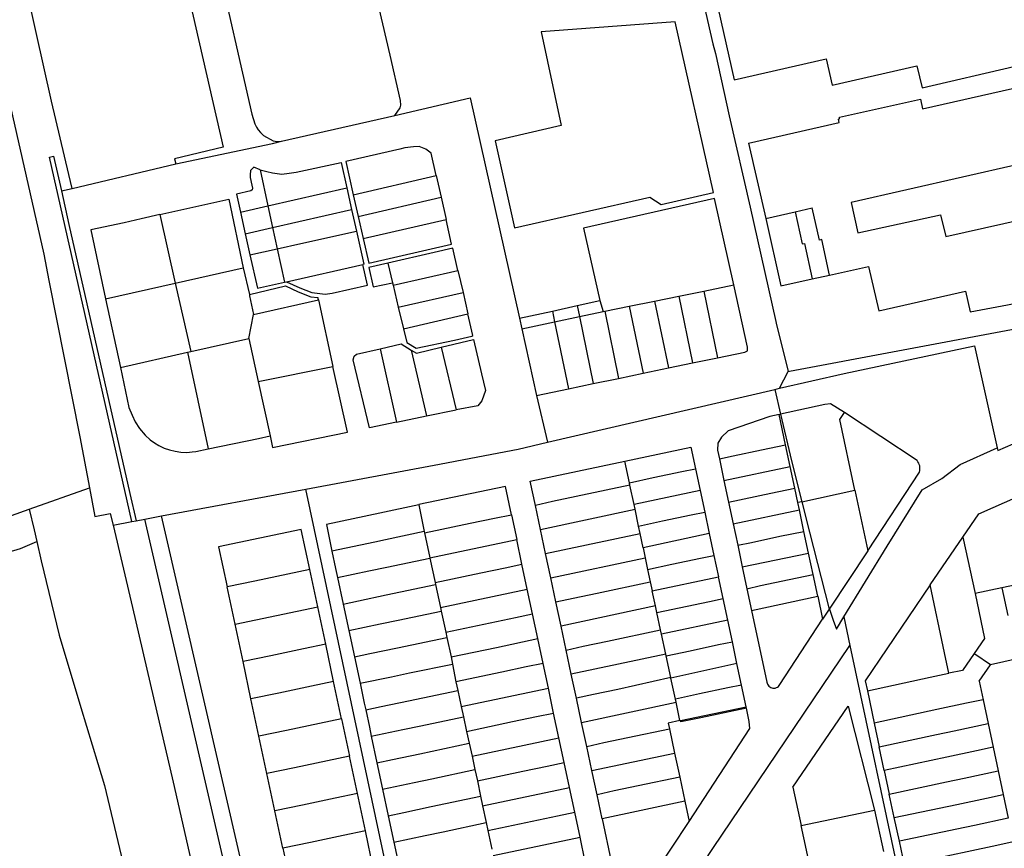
# Model space of a CAD drawing. Header units: inches. Extents: x 210911 to 224988, y 571697 to 586201.
# Tile 97 of 256: x 220650 to 220999, y 574867 to 575161. Entities that reach past the tile are written whole.
import ezdxf

# ---------------------------------------------------------------- set-up
doc = ezdxf.new("R2010")
doc.units = ezdxf.units.IN
doc.header["$MEASUREMENT"] = 0

msp = doc.modelspace()

# ---------------------------------------------------------------- linework, layer by layer
for points in [[(220549.557, 575552.813), (220555.052, 575529.027), (220562.118, 575498.496), (220569.392, 575467.394), (220582.232, 575412.036), (220588.582, 575384.225), (220601.588, 575327.387), (220609.189, 575293.746), (220618.478, 575253.379), (220633.311, 575188.511), (220639.881, 575159.65), (220647.333, 575126.589), (220658.498, 575077.477), (220660.287, 575068.117), (220671.218, 575012.648), (220674.678, 574994.515)], [(220833.452, 575427.524), (220837.175, 575411.087), (220841.841, 575390.381), (220855.006, 575331.968), (220863.552, 575293.755), (220872.584, 575253.369), (220879.101, 575225.996), (220885.605, 575197.338), (220895.851, 575152.148), (220896.8, 575148.616), (220901.726, 575126.559), (220909.182, 575094.12), (220918.209, 575053.557), (220918.349, 575052.99), (220922.641, 575035.787)], [(220783.068, 575126.653), (220784.91, 575129.335), (220785.187, 575130.28), (220785.053, 575131.945), (220781.381, 575148.123), (220776.237, 575170.398), (220771.202, 575192.749), (220761.678, 575233.863), (220735.28, 575227.728), (220742.738, 575195.812), (220717.612, 575190.414), (220719.661, 575182.899), (220732.262, 575127.143), (220733.321, 575123.752), (220733.939, 575122.462), (220734.503, 575121.524), (220735.371, 575120.573), (220736.492, 575119.54), (220739.843, 575117.703), (220741.268, 575117.439), (220742.87, 575117.53)], [(220895.853, 575173.059), (220903.467, 575139.348), (220936.153, 575146.763), (220938.301, 575137.429), (220968.29, 575144.332), (220970.19, 575136.44), (221002.757, 575144.04), (221004.076, 575138.241), (221030.219, 575144.141), (221019.793, 575189.376)], [(220668.545, 575100.767), (220667.335, 575105.736), (220661.26, 575131.747), (220650.159, 575181.722), (220677.593, 575187.921), (220681.151, 575172.526), (220707.643, 575179.03), (220722.111, 575115.439), (220704.862, 575111.327), (220705.293, 575109.496)], [(220842.096, 575123.113), (220818.632, 575117.63), (220825.516, 575086.836), (220873.581, 575097.696), (220877.593, 575095.08), (220896.137, 575099.28), (220882.529, 575159.863)], [(220882.529, 575159.863), (220835.007, 575156.349), (220842.096, 575123.113)], [(220908.61, 575116.89), (220940.716, 575124.214), (220940.45, 575125.394), (220940.888, 575125.501), (220940.794, 575126.1), (220969.553, 575132.401), (220970.343, 575128.981), (221030.542, 575142.641)], [(221030.542, 575142.641), (221037.929, 575108.514), (221006.232, 575101.472), (221004.232, 575109.215), (220944.94, 575095.735), (220947.335, 575084.981), (220976.733, 575091.45), (220978.57, 575083.701), (221040.369, 575097.607), (221046.211, 575071.548)], [(220783.068, 575126.653), (220809.766, 575132.946), (220827.305, 575054.704)], [(220742.87, 575117.53), (220783.068, 575126.653)], [(220705.293, 575109.496), (220739.651, 575116.77), (220742.87, 575117.53)], [(220797.757, 575105.305), (220795.91, 575113.34), (220794.064, 575114.716), (220791.639, 575115.61), (220789.662, 575115.55), (220786.652, 575115.151), (220784.846, 575114.755), (220765.652, 575110.313), (220768.328, 575098.559)], [(220908.61, 575116.89), (220914.671, 575090.06)], [(220689.72, 574982.537), (220660.469, 575111.916), (220661.872, 575112.19), (220664.725, 575099.957)], [(220668.545, 575100.767), (220705.293, 575109.496)], [(220735.219, 575107.364), (220733.021, 575108.354), (220731.879, 575107.156), (220731.691, 575105.622), (220731.726, 575104.604), (220732.307, 575101.983), (220732.595, 575100.883), (220732.382, 575100.309), (220731.906, 575099.875), (220726.86, 575098.734), (220728.279, 575092.337)], [(220735.219, 575107.364), (220737.589, 575106.823), (220739.589, 575106.345), (220742.109, 575106.007), (220742.851, 575105.88), (220744.751, 575106.049), (220748.055, 575106.493), (220763.977, 575109.979), (220765.976, 575101.016)], [(220735.219, 575107.364), (220737.996, 575094.587)], [(220768.328, 575098.559), (220797.757, 575105.305)], [(220797.757, 575105.305), (220799.465, 575097.646)], [(220664.725, 575099.957), (220668.545, 575100.767)], [(220737.996, 575094.587), (220765.976, 575101.016)], [(220765.976, 575101.016), (220767.697, 575093.3)], [(220664.725, 575099.957), (220667.43, 575087.992), (220673.707, 575059.869), (220681.48, 575025.894), (220689.044, 574992.488), (220691.302, 574982.832)], [(220768.328, 575098.559), (220770.09, 575090.824)], [(220770.09, 575090.824), (220799.465, 575097.646)], [(220799.465, 575097.646), (220801.226, 575089.707)], [(220903.414, 575066.511), (220896.521, 575097.206), (220850.004, 575086.644), (220855.842, 575060.966)], [(220699.719, 575091.464), (220724.113, 575096.978), (220729.252, 575072.593)], [(220728.279, 575092.337), (220737.996, 575094.587)], [(220737.996, 575094.587), (220739.663, 575086.923)], [(220925.136, 575092.472), (220931.176, 575093.864)], [(220937.329, 575070.036), (220934.545, 575082.604), (220933.715, 575082.399), (220931.176, 575093.864)], [(220699.719, 575091.464), (220693.001, 575089.94), (220686.953, 575088.592), (220675.227, 575086.043), (220680.441, 575061.626)], [(220699.719, 575091.464), (220705.16, 575067.204)], [(220728.279, 575092.337), (220729.969, 575084.716)], [(220739.663, 575086.923), (220767.697, 575093.3)], [(220767.697, 575093.3), (220769.409, 575085.628)], [(220770.09, 575090.824), (220771.873, 575082.99)], [(220914.671, 575090.06), (220925.136, 575092.472)], [(220925.136, 575092.472), (220927.651, 575081.115), (220928.411, 575081.283), (220931.205, 575068.668)], [(220729.969, 575084.716), (220739.663, 575086.923)], [(220739.663, 575086.923), (220741.313, 575079.329)], [(220771.873, 575082.99), (220801.226, 575089.707)], [(220771.873, 575082.99), (220773.855, 575074.231), (220803.141, 575080.949), (220801.226, 575089.707)], [(220914.671, 575090.06), (220920.066, 575066.18), (220931.205, 575068.668)], [(220729.969, 575084.716), (220731.647, 575077.151)], [(220741.313, 575079.329), (220749.696, 575081.229), (220769.409, 575085.628)], [(220769.409, 575085.628), (220772.039, 575073.835), (220771.684, 575073.795)], [(220731.647, 575077.151), (220741.313, 575079.329)], [(220731.647, 575077.151), (220734.272, 575065.313), (220743.885, 575067.503)], [(220741.313, 575079.329), (220743.885, 575067.503)], [(220805.452, 575071.664), (220803.626, 575079.579), (220796.984, 575078.024), (220780.609, 575074.251)], [(220744.583, 575067.661), (220771.684, 575073.795)], [(220744.583, 575067.661), (220749.349, 575065.457), (220753.573, 575063.815), (220758.388, 575063.299), (220760.764, 575063.578), (220773.361, 575066.393), (220771.684, 575073.795)], [(220780.609, 575074.251), (220773.782, 575072.678)], [(220780.609, 575074.251), (220782.244, 575067.321)], [(220937.329, 575070.036), (220951.104, 575073.114), (220954.829, 575057.287), (220985.616, 575064.343), (220987.192, 575057.008), (221041.374, 575067.175)], [(220705.16, 575067.204), (220729.252, 575072.593)], [(220729.252, 575072.593), (220731.44, 575063.135)], [(220773.782, 575072.678), (220775.333, 575065.833), (220782.244, 575067.321)], [(220782.444, 575066.472), (220805.452, 575071.664)], [(220805.452, 575071.664), (220807.25, 575063.866)], [(220922.641, 575035.787), (220923.13, 575035.894), (221000.021, 575050.317), (221037.444, 575057.219), (221046.932, 575058.911), (221055.639, 575060.409), (221063.638, 575061.335), (221078.457, 575062.422), (221100.57, 575064.911), (221114.882, 575066.105), (221121.532, 575067.333), (221127.476, 575068.713), (221134.943, 575070.346)], [(220931.205, 575068.668), (220937.329, 575070.036)], [(220680.441, 575061.626), (220705.16, 575067.204)], [(220705.16, 575067.204), (220710.623, 575042.852)], [(220731.44, 575063.135), (220744.269, 575066.154), (220748.762, 575064.076), (220753.214, 575062.345), (220755.79, 575062.069)], [(220743.885, 575067.503), (220744.583, 575067.661)], [(220782.244, 575067.321), (220782.444, 575066.472)], [(220782.444, 575066.472), (220784.282, 575058.678)], [(220892.758, 575064.325), (220903.414, 575066.511)], [(220897.592, 575040.684), (220907.283, 575042.7), (220908.021, 575042.994), (220908.196, 575043.165), (220908.258, 575044.432), (220903.414, 575066.511)], [(220731.44, 575063.135), (220731.537, 575062.655)], [(220731.537, 575062.655), (220732.87, 575056.075)], [(220784.282, 575058.678), (220807.25, 575063.866)], [(220807.25, 575063.866), (220809.006, 575056.251)], [(220875.2, 575060.804), (220883.875, 575062.49)], [(220883.875, 575062.49), (220892.758, 575064.325)], [(220883.875, 575062.49), (220888.665, 575038.827)], [(220892.758, 575064.325), (220897.592, 575040.684)], [(220680.441, 575061.626), (220685.694, 575037.252)], [(220732.87, 575056.075), (220755.978, 575061.248)], [(220755.978, 575061.248), (220755.79, 575062.069)], [(220755.978, 575061.248), (220761.1, 575037.615)], [(220838.95, 575057.257), (220847.751, 575059.194)], [(220847.751, 575059.194), (220855.842, 575060.966)], [(220847.751, 575059.194), (220848.552, 575055.278)], [(220855.842, 575060.966), (220857.044, 575057.072)], [(220857.568, 575057.18), (220866.209, 575058.956)], [(220866.209, 575058.956), (220875.2, 575060.804)], [(220866.209, 575058.956), (220871.155, 575035.184)], [(220875.2, 575060.804), (220880.144, 575037.054)], [(220731.292, 575047.461), (220732.87, 575056.075)], [(220784.282, 575058.678), (220786.109, 575050.934)], [(220786.109, 575050.934), (220809.006, 575056.251)], [(220786.109, 575050.934), (220787.257, 575046.065), (220790.606, 575044.087), (220804.195, 575046.917), (220810.421, 575048.375), (220810.778, 575048.569), (220809.006, 575056.251)], [(220827.305, 575054.704), (220838.95, 575057.257)], [(220838.95, 575057.257), (220839.754, 575053.42)], [(220839.754, 575053.42), (220848.552, 575055.278)], [(220848.552, 575055.278), (220857.044, 575057.072)], [(220848.552, 575055.278), (220853.416, 575031.493)], [(220857.044, 575057.072), (220857.568, 575057.18)], [(220857.568, 575057.18), (220862.412, 575033.365)], [(220827.305, 575054.704), (220828.095, 575050.938)], [(220828.095, 575050.938), (220839.754, 575053.42)], [(220839.754, 575053.42), (220844.722, 575029.684)], [(220828.095, 575050.938), (220833.303, 575027.288)], [(220710.623, 575042.852), (220731.292, 575047.461)], [(220731.292, 575047.461), (220734.588, 575032.247)], [(220777.838, 575043.883), (220785.284, 575045.583), (220788.903, 575043.409)], [(220799.488, 575044.413), (220810.972, 575047.152), (220813.776, 575035.001), (220815.26, 575029.041), (220813.894, 575025.383), (220812.551, 575023.625), (220804.772, 575022.186)], [(220919.543, 575029.82), (220942.555, 575035.089), (220988.761, 575044.899), (220996.814, 575008.697)], [(220685.694, 575037.252), (220709.517, 575042.605)], [(220709.517, 575042.605), (220710.623, 575042.852)], [(220709.517, 575042.605), (220716.851, 575008.34)], [(220783.628, 575017.816), (220774.074, 575015.766), (220768.258, 575039.975), (220768.608, 575041.233), (220769.401, 575041.956), (220777.838, 575043.883)], [(220777.838, 575043.883), (220783.628, 575017.816)], [(220788.903, 575043.409), (220790.719, 575042.318), (220799.488, 575044.413)], [(220788.903, 575043.409), (220794.298, 575020.105)], [(220799.488, 575044.413), (220804.772, 575022.186)], [(220880.144, 575037.054), (220888.665, 575038.827)], [(220888.665, 575038.827), (220897.592, 575040.684)], [(220685.694, 575037.252), (220688.667, 575023.026), (220689.858, 575020.308), (220690.95, 575017.886), (220692.395, 575015.517), (220694.428, 575013.239), (220696.195, 575011.521), (220697.746, 575010.433), (220699.329, 575009.531), (220701.224, 575008.555), (220703.123, 575007.942), (220705.123, 575007.465), (220707.095, 575007.163), (220709.276, 575007.075), (220711.109, 575007.294), (220712.472, 575007.442), (220716.851, 575008.34)], [(220734.588, 575032.247), (220761.1, 575037.615)], [(220738.761, 575012.989), (220739.656, 575008.82), (220766.201, 575014.205), (220761.1, 575037.615)], [(220862.412, 575033.365), (220871.155, 575035.184)], [(220871.155, 575035.184), (220880.144, 575037.054)], [(220919.543, 575029.82), (220922.641, 575035.787)], [(220996.814, 575008.697), (220997.019, 575007.777), (221032.447, 575023.184), (221034.922, 575024.332), (221038.973, 575025.423), (221048.641, 575028.31), (221070.278, 575034.824), (221089.595, 574943.072), (221104.132, 574875.142)], [(220734.588, 575032.247), (220738.761, 575012.989)], [(220844.722, 575029.684), (220853.416, 575031.493)], [(220853.416, 575031.493), (220862.412, 575033.365)], [(220833.303, 575027.288), (220844.722, 575029.684)], [(220837.265, 575010.705), (220908.191, 575027.195), (220917.879, 575029.434)], [(220917.879, 575029.434), (220919.543, 575029.82)], [(220917.879, 575029.434), (220919.948, 575020.669)], [(220833.303, 575027.288), (220837.265, 575010.705)], [(220942.617, 575021.222), (220937.658, 575024.366), (220935.638, 575024.042), (220919.948, 575020.669)], [(220794.298, 575020.105), (220804.772, 575022.186)], [(220919.404, 575020.553), (220916.134, 575019.871), (220901.31, 575014.716), (220899.023, 575012.523), (220897.634, 575010.395), (220897.57, 575007.847), (220898.238, 575004.796)], [(220919.404, 575020.553), (220919.948, 575020.669)], [(220921.703, 575009.809), (220919.404, 575020.553)], [(220919.948, 575020.669), (220923.862, 575004.085), (220927.534, 574989.579)], [(220946.327, 574993.623), (220940.982, 575018.704), (220942.617, 575021.222)], [(220968.394, 575004.229), (220942.617, 575021.222)], [(220783.628, 575017.816), (220794.298, 575020.105)], [(220716.851, 575008.34), (220734.654, 575012.056), (220738.761, 575012.989)], [(220751.434, 574994.061), (220798.896, 575002.925), (220810.08, 575004.993), (220826.8, 575008.266), (220837.265, 575010.705)], [(220864.675, 575003.993), (220888.135, 575008.947), (220889.771, 575001.258)], [(220898.238, 575004.796), (220903.085, 575005.882), (220913.195, 575008.026), (220921.703, 575009.809)], [(220923.371, 575002.038), (220921.703, 575009.809)], [(220942.433, 574948.663), (220957.782, 574973.818), (220970.216, 574993.741), (220977.195, 574997.847), (220983.727, 575002.756), (220996.814, 575008.697)], [(220832.972, 574988.272), (220831.088, 574996.857), (220864.675, 575003.993)], [(220866.28, 574996.271), (220864.675, 575003.993)], [(220898.238, 575004.796), (220899.856, 574997.117)], [(220969.257, 575000.087), (220969.363, 575000.624), (220969.406, 575001.17), (220969.388, 575001.717), (220969.307, 575002.258), (220969.165, 575002.787), (220968.963, 575003.296), (220968.705, 575003.779), (220968.394, 575004.229)], [(220866.28, 574996.271), (220874.777, 574998.135), (220884.889, 575000.298), (220889.771, 575001.258)], [(220889.771, 575001.258), (220891.399, 574993.572)], [(220899.856, 574997.117), (220923.371, 575002.038)], [(220924.976, 574994.394), (220923.371, 575002.038)], [(220950.876, 574972.19), (220969.257, 575000.087)], [(220866.442, 574995.388), (220866.28, 574996.271)], [(220899.856, 574997.117), (220901.474, 574989.449)], [(220653.246, 574986.908), (220674.678, 574994.515)], [(220674.678, 574994.515), (220676.621, 574984.332), (220682.058, 574985.402), (220683.116, 574981.228)], [(220700.256, 574984.504), (220751.434, 574994.061)], [(220807.275, 574731.942), (220779.292, 574863.542), (220751.434, 574994.061)], [(220824.419, 574984.965), (220822.349, 574994.939), (220791.547, 574988.61), (220791.58, 574988.451)], [(220866.442, 574995.388), (220839.019, 574989.622), (220832.972, 574988.272)], [(220867.955, 574988.607), (220866.442, 574995.388)], [(220891.399, 574993.572), (220867.955, 574988.607)], [(220891.399, 574993.572), (220893.026, 574985.895)], [(220901.474, 574989.449), (220916.444, 574992.653), (220924.976, 574994.394)], [(220926.069, 574989.264), (220924.976, 574994.394)], [(220927.534, 574989.579), (220946.327, 574993.623)], [(220946.327, 574993.623), (220950.876, 574972.19)], [(220901.474, 574989.449), (220903.103, 574981.766)], [(220927.534, 574989.579), (220926.069, 574989.264)], [(220926.607, 574986.74), (220926.069, 574989.264)], [(220927.534, 574989.579), (220930.26, 574978.807), (220937.225, 574951.474)], [(220984.675, 574977.01), (220990.314, 574985.269), (221004.525, 574991.569), (221010.893, 574961.581)], [(220632.74, 574979.63), (220653.246, 574986.908)], [(220653.246, 574986.908), (220655.042, 574979.587), (220655.986, 574975.467)], [(220777.721, 574985.492), (220758.763, 574981.444), (220760.242, 574974.42), (220760.746, 574972.025)], [(220791.58, 574988.451), (220777.721, 574985.492)], [(220791.58, 574988.451), (220793.524, 574978.991)], [(220834.733, 574979.719), (220832.972, 574988.272)], [(220834.733, 574979.719), (220868.285, 574986.89)], [(220868.285, 574986.89), (220867.955, 574988.607)], [(220869.531, 574980.936), (220868.285, 574986.89)], [(220869.531, 574980.936), (220878.078, 574982.763), (220888.19, 574984.941), (220893.026, 574985.895)], [(220893.026, 574985.895), (220894.654, 574978.232)], [(220903.103, 574981.766), (220926.607, 574986.74)], [(220928.225, 574979.018), (220926.607, 574986.74)], [(220683.116, 574981.228), (220689.72, 574982.537)], [(220689.72, 574982.537), (220691.302, 574982.832)], [(220691.302, 574982.832), (220694.353, 574983.401)], [(220694.353, 574983.401), (220700.256, 574984.504)], [(220766.722, 574669.507), (220694.353, 574983.401)], [(220771.139, 574677.064), (220700.256, 574984.504)], [(220793.627, 574978.49), (220809.831, 574981.926), (220818.411, 574983.718), (220824.419, 574984.965)], [(220824.419, 574984.965), (220826.293, 574976.177)], [(220683.116, 574981.228), (220690.008, 574951.976), (220697.415, 574919.945), (220704.373, 574890.04), (220712.404, 574854.641), (220720.267, 574820.026), (220723.706, 574803.929), (220728.831, 574780.774), (220734.14, 574755.571)], [(220752.884, 574965.531), (220749.858, 574979.762), (220720.52, 574973.578), (220723.545, 574959.336)], [(220793.524, 574978.991), (220779.727, 574976.059), (220775.963, 574975.259), (220760.746, 574972.025)], [(220793.524, 574978.991), (220793.627, 574978.49)], [(220793.627, 574978.49), (220795.481, 574969.706)], [(220836.577, 574971.184), (220834.733, 574979.719)], [(220870.149, 574978.31), (220869.531, 574980.936)], [(220903.103, 574981.766), (220904.746, 574974.091)], [(220904.746, 574974.091), (220909.598, 574975.138), (220919.698, 574977.29), (220928.225, 574979.018)], [(220929.884, 574971.345), (220928.225, 574979.018)], [(220537.524, 574938.617), (220542.962, 574940.364), (220572.473, 574949.657), (220592.758, 574956.162), (220600.566, 574958.708), (220607.685, 574960.86), (220639.163, 574969.815), (220645.804, 574971.698), (220650.223, 574972.909), (220655.986, 574975.467)], [(220655.986, 574975.467), (220657.572, 574968.542), (220663.964, 574942.256), (220671.67, 574916.554), (220677.621, 574896.66), (220679.996, 574888.801), (220687.175, 574859.086), (220692.661, 574835.385), (220698.193, 574811.325), (220705.674, 574778.966)], [(220795.481, 574969.706), (220826.293, 574976.177)], [(220828.14, 574967.376), (220826.293, 574976.177)], [(220836.577, 574971.184), (220842.658, 574972.502), (220870.149, 574978.31)], [(220871.228, 574973.23), (220870.149, 574978.31)], [(220894.654, 574978.232), (220871.228, 574973.23)], [(220894.654, 574978.232), (220896.292, 574970.539)], [(220973.04, 574960.07), (220984.675, 574977.01)], [(220984.675, 574977.01), (220988.985, 574956.935)], [(220760.746, 574972.025), (220762.04, 574965.88), (220762.721, 574962.68)], [(220871.228, 574973.23), (220871.903, 574969.702)], [(220904.746, 574974.091), (220906.365, 574966.441)], [(220950.876, 574972.19), (220937.225, 574951.474)], [(220762.721, 574962.68), (220773.88, 574965.014), (220780.259, 574966.348), (220795.517, 574969.539)], [(220795.481, 574969.706), (220795.517, 574969.539)], [(220795.517, 574969.539), (220797.395, 574960.852)], [(220838.368, 574962.597), (220836.577, 574971.184)], [(220838.368, 574962.597), (220871.903, 574969.702)], [(220871.903, 574969.702), (220872.725, 574965.55)], [(220872.725, 574965.55), (220881.346, 574967.411), (220891.468, 574969.567), (220896.292, 574970.539)], [(220896.292, 574970.539), (220897.932, 574962.866)], [(220906.365, 574966.441), (220929.884, 574971.345)], [(220931.527, 574963.744), (220929.884, 574971.345)], [(220752.884, 574965.531), (220745.055, 574963.881), (220733.419, 574961.415), (220723.545, 574959.336)], [(220755.699, 574952.293), (220752.884, 574965.531)], [(220797.395, 574960.852), (220813.577, 574964.302), (220822.155, 574966.098), (220828.14, 574967.376)], [(220830.03, 574958.548), (220828.14, 574967.376)], [(220872.725, 574965.55), (220873.714, 574961.14)], [(220906.365, 574966.441), (220907.996, 574958.704)], [(220762.721, 574962.68), (220764.725, 574953.265)], [(220840.227, 574954.037), (220838.368, 574962.597)], [(220840.227, 574954.037), (220846.29, 574955.365), (220854.885, 574957.168), (220873.714, 574961.14)], [(220873.714, 574961.14), (220874.411, 574957.95)], [(220874.411, 574957.95), (220897.932, 574962.866)], [(220899.568, 574955.171), (220897.932, 574962.866)], [(220907.996, 574958.704), (220912.863, 574959.784), (220922.974, 574961.94), (220931.527, 574963.744)], [(220933.111, 574956.023), (220931.527, 574963.744)], [(221010.893, 574961.581), (220998.489, 574958.95)], [(220726.365, 574946.06), (220723.545, 574959.336)], [(220764.725, 574953.265), (220770.206, 574954.418), (220779.958, 574956.47), (220797.537, 574960.169)], [(220797.395, 574960.852), (220797.537, 574960.169)], [(220797.537, 574960.169), (220799.22, 574952.077)], [(220799.22, 574952.077), (220830.03, 574958.548)], [(220831.924, 574949.736), (220830.03, 574958.548)], [(220875.519, 574952.635), (220874.411, 574957.95)], [(220907.996, 574958.704), (220909.643, 574951.008)], [(220973.04, 574960.07), (220949.984, 574925.958), (220950.749, 574922.445)], [(220979.643, 574928.659), (220978.108, 574935.974), (220973.04, 574960.07)], [(220998.489, 574958.95), (220988.985, 574956.935)], [(220998.489, 574958.95), (221000.535, 574949.185)], [(220842.035, 574945.45), (220840.227, 574954.037)], [(220876.07, 574950.257), (220894.719, 574954.2), (220899.568, 574955.171)], [(220901.185, 574947.514), (220899.568, 574955.171)], [(220909.643, 574951.008), (220933.111, 574956.023)], [(220933.111, 574956.023), (220934.864, 574947.891)], [(220988.985, 574956.935), (220992.36, 574941.04), (220988.644, 574935.642)], [(220726.365, 574946.06), (220755.699, 574952.293)], [(220758.52, 574939.03), (220755.699, 574952.293)], [(220764.725, 574953.265), (220766.717, 574943.906)], [(220766.717, 574943.906), (220777.876, 574946.237), (220784.252, 574947.569), (220799.506, 574950.756)], [(220799.22, 574952.077), (220799.506, 574950.756)], [(220799.506, 574950.756), (220801.126, 574943.279)], [(220875.519, 574952.635), (220842.035, 574945.45)], [(220876.07, 574950.257), (220875.519, 574952.635)], [(220909.643, 574951.008), (220915.095, 574925.555)], [(220937.225, 574951.474), (220934.864, 574947.891)], [(220937.225, 574951.474), (220937.246, 574951.394), (220938.617, 574947.507), (220939.772, 574944.302), (220942.433, 574948.663)], [(220801.126, 574943.279), (220825.894, 574948.517), (220831.924, 574949.736)], [(220833.815, 574940.966), (220831.924, 574949.736)], [(220877.355, 574944.065), (220876.07, 574950.257)], [(220901.185, 574947.514), (220877.667, 574942.556)], [(220902.832, 574939.825), (220901.185, 574947.514)], [(220919.639, 574924.701), (220934.864, 574947.891)], [(220942.433, 574948.663), (220944.569, 574938.59)], [(220729.177, 574932.825), (220726.365, 574946.06)], [(220766.717, 574943.906), (220768.721, 574934.49)], [(220843.813, 574936.898), (220842.035, 574945.45)], [(220843.813, 574936.898), (220849.917, 574938.26), (220858.517, 574940.067), (220877.355, 574944.065)], [(220877.667, 574942.556), (220877.355, 574944.065)], [(220768.721, 574934.49), (220774.202, 574935.641), (220783.952, 574937.688), (220801.536, 574941.38)], [(220801.126, 574943.279), (220801.536, 574941.38)], [(220801.536, 574941.38), (220803.031, 574934.457)], [(220803.031, 574934.457), (220819.192, 574937.885), (220833.815, 574940.966)], [(220835.656, 574932.141), (220833.815, 574940.966)], [(220879.217, 574935.452), (220877.667, 574942.556)], [(220758.52, 574939.03), (220750.683, 574937.367), (220739.044, 574934.91), (220729.177, 574932.825)], [(220761.331, 574925.775), (220758.52, 574939.03)], [(220807.275, 574731.942), (220895.899, 574866.53), (220944.569, 574938.59)], [(220845.687, 574928.358), (220843.813, 574936.898)], [(220879.34, 574934.832), (220887.855, 574936.698), (220897.962, 574938.85), (220902.832, 574939.825)], [(220904.449, 574932.203), (220902.832, 574939.825)], [(220944.569, 574938.59), (220963.044, 574851.425), (220964.184, 574846.974)], [(220768.721, 574934.49), (220770.713, 574925.129)], [(220803.031, 574934.457), (220803.518, 574931.965)], [(220879.217, 574935.452), (220845.687, 574928.358)], [(220879.34, 574934.832), (220879.217, 574935.452)], [(220881.015, 574927.159), (220879.34, 574934.832)], [(220988.644, 574935.642), (220984.554, 574929.699), (220979.643, 574928.659)], [(220994.383, 574931.709), (220988.925, 574935.449), (220988.699, 574935.604), (220988.644, 574935.642)], [(221003.854, 574933.752), (220994.383, 574931.709)], [(220731.995, 574919.575), (220729.177, 574932.825)], [(220770.713, 574925.129), (220781.873, 574927.455), (220788.246, 574928.783), (220803.518, 574931.965)], [(220803.518, 574931.965), (220804.749, 574925.662)], [(220835.656, 574932.141), (220829.63, 574930.93), (220821.054, 574929.122), (220804.749, 574925.662)], [(220837.549, 574923.361), (220835.656, 574932.141)], [(220904.449, 574932.203), (220881.05, 574926.923)], [(220906.084, 574924.465), (220904.449, 574932.203)], [(220990.399, 574925.909), (220994.383, 574931.709)], [(220847.524, 574919.791), (220845.687, 574928.358)], [(220881.015, 574927.159), (220862.151, 574922.956), (220853.558, 574921.152), (220847.524, 574919.791)], [(220881.015, 574927.159), (220881.05, 574926.923)], [(220882.62, 574919.507), (220881.05, 574926.923)], [(220950.749, 574922.445), (220972.988, 574927.249), (220979.643, 574928.659)], [(220761.331, 574925.775), (220753.489, 574924.124), (220741.851, 574921.657), (220731.995, 574919.575)], [(220764.158, 574912.525), (220761.331, 574925.775)], [(220770.713, 574925.129), (220772.212, 574918.083), (220772.719, 574915.701)], [(220772.719, 574915.701), (220778.2, 574916.855), (220787.945, 574918.907), (220805.39, 574922.58)], [(220804.749, 574925.662), (220805.39, 574922.58)], [(220805.39, 574922.58), (220806.577, 574916.872)], [(220806.577, 574916.872), (220837.549, 574923.361)], [(220839.414, 574914.565), (220837.549, 574923.361)], [(220906.084, 574924.465), (220901.233, 574923.484), (220891.116, 574921.33), (220882.62, 574919.507)], [(220907.737, 574916.773), (220906.084, 574924.465)], [(220915.095, 574925.555), (220915.168, 574925.147), (220915.31, 574924.758), (220915.516, 574924.399), (220915.781, 574924.08), (220916.097, 574923.812), (220916.454, 574923.603), (220916.842, 574923.457), (220917.249, 574923.381), (220917.664, 574923.375), (220918.073, 574923.441), (220918.464, 574923.576), (220918.827, 574923.776), (220919.15, 574924.036), (220919.423, 574924.347), (220919.639, 574924.701)], [(220990.399, 574925.909), (220991.806, 574919.2)], [(220734.828, 574906.328), (220731.995, 574919.575)], [(220849.296, 574911.264), (220847.524, 574919.791)], [(220882.853, 574918.369), (220882.62, 574919.507)], [(220950.749, 574922.445), (220953.118, 574910.96)], [(220991.806, 574919.2), (220985.874, 574918.009), (220975.339, 574915.763), (220953.118, 574910.96)], [(220991.806, 574919.2), (220993.577, 574910.812)], [(220772.719, 574915.701), (220774.034, 574909.527), (220774.71, 574906.348)], [(220806.577, 574916.872), (220807.39, 574913.162)], [(220849.296, 574911.264), (220882.853, 574918.369)], [(220884.224, 574911.865), (220883.712, 574914.294), (220882.853, 574918.369)], [(220884.437, 574911.909), (220907.737, 574916.773)], [(220907.818, 574916.323), (220891.67, 574912.889)], [(220907.818, 574916.323), (220907.737, 574916.773)], [(220908.815, 574911.579), (220907.818, 574916.323)], [(220924.302, 574888.263), (220943.897, 574916.991)], [(220943.897, 574916.991), (220953.326, 574880.113)], [(220764.158, 574912.525), (220756.301, 574910.866), (220744.671, 574908.403), (220734.828, 574906.328)], [(220764.158, 574912.525), (220766.96, 574899.252)], [(220774.71, 574906.348), (220785.87, 574908.675), (220792.239, 574910.003), (220807.39, 574913.162)], [(220807.39, 574913.162), (220808.51, 574908.049)], [(220808.51, 574908.049), (220824.784, 574911.549), (220833.373, 574913.312), (220839.414, 574914.565)], [(220841.311, 574905.743), (220839.414, 574914.565)], [(220891.67, 574912.889), (220884.543, 574911.403)], [(220851.146, 574902.686), (220849.296, 574911.264)], [(220851.146, 574902.686), (220857.201, 574904.049), (220865.784, 574905.836), (220880.509, 574908.928)], [(220884.224, 574911.865), (220880.079, 574910.921), (220880.509, 574908.928)], [(220880.509, 574908.928), (220882.31, 574900.348)], [(220884.224, 574911.865), (220884.437, 574911.909)], [(220884.543, 574911.403), (220884.437, 574911.909)], [(220887.507, 574876.012), (220909.05, 574909.111)], [(220909.05, 574909.111), (220908.815, 574911.579)], [(220953.118, 574910.96), (220954.966, 574902.625)], [(220954.966, 574902.625), (220975.295, 574906.963), (220981.535, 574908.287), (220993.577, 574910.812)], [(220993.577, 574910.812), (220995.373, 574902.42)], [(220737.631, 574893.074), (220734.828, 574906.328)], [(220774.71, 574906.348), (220776.716, 574896.911)], [(220808.51, 574908.049), (220809.448, 574903.824)], [(220810.463, 574899.253), (220841.311, 574905.743)], [(220843.168, 574896.974), (220841.311, 574905.743)], [(220776.716, 574896.911), (220782.198, 574898.069), (220791.938, 574900.126), (220809.448, 574903.824)], [(220809.448, 574903.824), (220810.463, 574899.253)], [(220852.929, 574894.15), (220851.146, 574902.686)], [(220956.714, 574894.193), (220954.966, 574902.625)], [(220995.373, 574902.42), (220989.461, 574901.19), (220978.926, 574898.947), (220956.714, 574894.193)], [(220995.373, 574902.42), (220997.156, 574894.029)], [(220766.96, 574899.252), (220759.113, 574897.607), (220747.48, 574895.144), (220737.631, 574893.074)], [(220769.781, 574886.025), (220766.96, 574899.252)], [(220810.463, 574899.253), (220811.483, 574894.467)], [(220852.929, 574894.15), (220882.31, 574900.348)], [(220882.31, 574900.348), (220884.149, 574891.791)], [(220776.716, 574896.911), (220778.716, 574887.501)], [(220812.338, 574890.454), (220828.538, 574893.913), (220837.1, 574895.695), (220843.168, 574896.974)], [(220845.052, 574888.145), (220843.168, 574896.974)], [(220740.448, 574879.807), (220737.631, 574893.074)], [(220778.716, 574887.501), (220789.868, 574889.872), (220796.232, 574891.225), (220811.483, 574894.467)], [(220811.483, 574894.467), (220812.338, 574890.454)], [(220854.8, 574885.551), (220852.929, 574894.15)], [(220884.149, 574891.791), (220869.416, 574888.717), (220860.843, 574886.914), (220854.8, 574885.551)], [(220884.149, 574891.791), (220885.96, 574883.258)], [(220956.714, 574894.193), (220958.499, 574885.804)], [(220958.499, 574885.804), (220978.881, 574890.147), (220985.122, 574891.468), (220997.156, 574894.029)], [(220997.156, 574894.029), (220998.932, 574885.63)], [(220812.338, 574890.454), (220813.476, 574885.067)], [(220814.203, 574881.625), (220845.052, 574888.145)], [(220846.904, 574879.358), (220845.052, 574888.145)], [(220924.302, 574888.263), (220927.218, 574874.613)], [(220769.781, 574886.025), (220761.919, 574884.355), (220750.293, 574881.893), (220740.448, 574879.807)], [(220772.61, 574872.763), (220769.781, 574886.025)], [(220778.716, 574887.501), (220780.712, 574878.112)], [(220780.712, 574878.112), (220786.194, 574879.276), (220795.932, 574881.343), (220813.476, 574885.067)], [(220813.476, 574885.067), (220814.203, 574881.625)], [(220856.615, 574877.02), (220854.8, 574885.551)], [(220960.295, 574877.433), (220958.499, 574885.804)], [(220960.295, 574877.433), (220982.512, 574882.131), (220993.047, 574884.371), (220998.932, 574885.63)], [(220998.932, 574885.63), (221000.722, 574877.261)], [(220814.203, 574881.625), (220815.473, 574875.657)], [(220885.96, 574883.258), (220856.615, 574877.02)], [(220885.96, 574883.258), (220887.507, 574876.012)], [(220743.264, 574866.558), (220740.448, 574879.807)], [(220780.712, 574878.112), (220782.707, 574868.728)], [(220816.067, 574872.866), (220840.838, 574878.063), (220846.904, 574879.358)], [(220848.785, 574870.559), (220846.904, 574879.358)], [(220927.218, 574874.613), (220953.326, 574880.113)], [(220953.326, 574880.113), (220956.433, 574865.437)], [(220962.109, 574869.043), (220960.295, 574877.433)], [(221000.722, 574877.261), (220988.708, 574874.649), (220982.468, 574873.331), (220962.109, 574869.043)], [(220782.707, 574868.728), (220793.862, 574871.087), (220800.227, 574872.433), (220815.473, 574875.657)], [(220815.473, 574875.657), (220816.067, 574872.866)], [(220856.615, 574877.02), (220863.043, 574846.672)], [(220868.725, 574847.694), (220887.507, 574876.012)], [(220930.393, 574859.873), (220927.218, 574874.613)], [(220772.61, 574872.763), (220764.726, 574871.088), (220753.103, 574868.637), (220743.264, 574866.558)], [(220775.409, 574859.506), (220772.61, 574872.763)], [(220816.067, 574872.866), (220817.466, 574866.239)], [(220817.934, 574864.022), (220848.785, 574870.559)], [(220850.648, 574861.737), (220848.785, 574870.559)], [(220782.707, 574868.728), (220784.706, 574859.325)], [(220963.893, 574860.624), (220962.109, 574869.043)], [(221002.506, 574868.859), (220996.634, 574867.552), (220986.099, 574865.316), (220963.893, 574860.624)], [(220743.264, 574866.558), (220746.098, 574853.335)]]:
    msp.add_lwpolyline(points)

doc.saveas('drawing.dxf')
